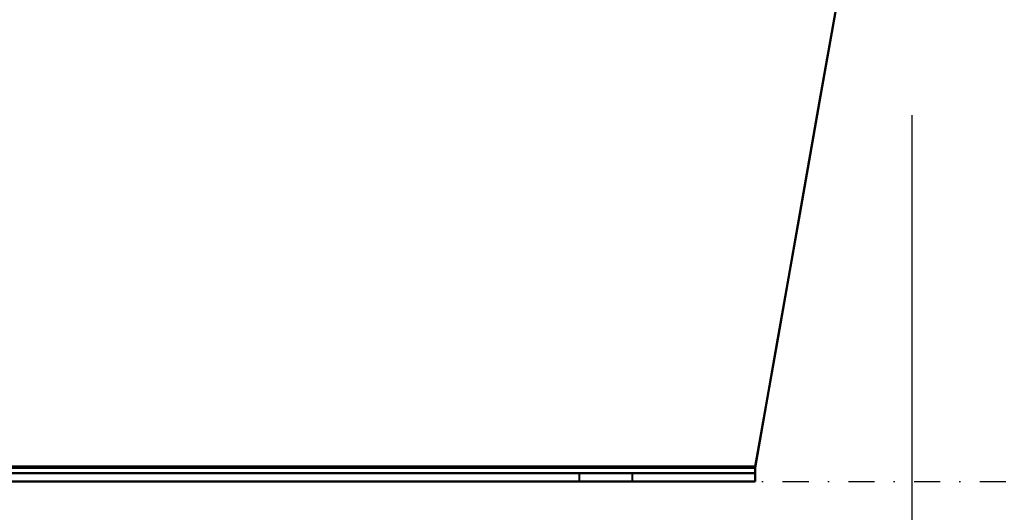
# Model space of a CAD drawing. Header units: millimetres. Extents: x -1115 to 1388, y -280 to 1010.
# Tile 31 of 76: x 145 to 384, y -7 to 112. Entities that reach past the tile are written whole.
import ezdxf

# ---------------------------------------------------------------- set-up
doc = ezdxf.new("R2010")
doc.units = ezdxf.units.MM
doc.linetypes.add('Tiret point', pattern=[15.875, 6.35, -4.7625, 0, -4.7625])
for name, color, linetype, lineweight in [('A-ANNO-DIMS', 211, 'Continuous', 30), ('A-ANNO-DIMS-20', 211, 'Continuous', 30), ('A-FLOR-LEVL', 51, 'Continuous', 30), ('G-IMPT', 8, 'Continuous', 40)]:
    doc.layers.add(name, color=color, linetype=linetype, lineweight=lineweight)
doc.styles.add('Arial_1', font='arial.ttf', dxfattribs={"height": 60})
doc.dimstyles.new('Linéaire', dxfattribs={"dimscale": 304.8, "dimtxt": 61.215564, "dimasz": 0.131234, "dimexe": 0.131234, "dimexo": 0.131234, "dimgap": 0.131234, "dimtad": 1, "dimdec": 0, "dimzin": 0, "dimdsep": 46, "dimtxsty": 'Arial_1', "dimblk1": 'OBLIQUE', "dimblk2": 'OBLIQUE', "dimsah": 1, "dimcen": 0.09, "dimazin": 0, "dimtfac": 1, "dimtdec": 4, "dimtix": 1, "dimtmove": 0, "dimatfit": 3, "dimfxl": 1, "dimtvp": 1, "dimtfill": 1, "dimtolj": 1, "dimtzin": 0, "dimarcsym": 2})

# ---------------------------------------------------------------- blocks, each defined once
blk = doc.blocks.new('NEXA 700 CALQUES_dwg-751640-Droite')
at = {"layer": 'G-IMPT'}
for p, q in [((323.78, 2), (323.78, 3.31)), ((323.78, 2), (323.78, 3.31)), ((323.78, 3.31), (323.78, 0)), ((323.78, 3.31), (323.78, 0)), ((323.78, 2), (323.78, 3.31)), ((323.78, 3.31), (323.78, 2)), ((323.78, 3.31), (323.78, 2)), ((323.78, 0), (323.78, 3.31)), ((323.78, 0), (323.78, 3.31)), ((323.78, 3.31), (323.78, 0)), ((323.78, 3.31), (323.78, 2)), ((323.78, 3.31), (323.78, 2)), ((323.78, 0), (323.78, 3.31)), ((323.78, 0), (323.78, 3.31)), ((323.78, 2), (323.78, 3.31)), ((323.78, 3.31), (323.78, 0)), ((-303.78, 2), (323.78, 2)), ((-303.78, 2), (323.78, 2)), ((281, 2), (281, 0)), ((281, 2), (281, 0)), ((287.5, 2), (281, 2)), ((287.5, 2), (281, 2)), ((287.5, 2), (281, 2)), ((287.5, 2), (281, 2)), ((281, 2), (294, 2)), ((281, 2), (294, 2)), ((281, 2), (294, 2)), ((281, 2), (294, 2)), ((287.5, 0), (281, 0)), ((294, 2), (287.5, 2)), ((294, 2), (287.5, 2)), ((294, 0), (287.5, 0)), ((294, 0), (294, 2)), ((294, 0), (294, 2)), ((-303.78, 0), (323.78, 0)), ((-303.78, 0), (323.78, 0)), ((281, 0), (287.5, 0)), ((281, 0), (287.5, 0)), ((287.5, 0), (281, 0)), ((287.5, 0), (294, 0)), ((287.5, 0), (294, 0)), ((294, 0), (287.5, 0))]:
    blk.add_line(p, q, dxfattribs=at)
at = {"layer": 'G-IMPT', "flags": 128}
for points in [[(323.78, 3.31), (329.08, 33.4), (334.39, 63.49), (339.69, 93.58), (345, 123.68)], [(345, 123.68), (339.69, 93.58), (334.39, 63.49), (329.08, 33.4), (323.78, 3.31)], [(345, 123.68), (339.69, 93.58), (334.39, 63.49), (329.08, 33.4), (323.78, 3.31)], [(323.78, 3.31), (329.08, 33.4), (334.39, 63.49), (339.69, 93.58), (345, 123.68)], [(345, 123.68), (339.69, 93.58), (334.39, 63.49), (329.08, 33.4), (323.78, 3.31)], [(323.78, 3.31), (329.08, 33.4), (334.39, 63.49), (339.69, 93.58), (345, 123.68)], [(345, 123.68), (339.69, 93.58), (334.39, 63.49), (329.08, 33.4), (323.78, 3.31)], [(323.78, 3.31), (329.08, 33.4), (334.39, 63.49), (339.69, 93.58), (345, 123.68)], [(323.84, 3.65), (329.13, 33.66), (334.42, 63.67), (339.71, 93.67), (345, 123.68)], [(345, 123.68), (339.71, 93.67), (334.42, 63.67), (329.13, 33.66), (323.84, 3.65)], [(345, 123.68), (339.71, 93.67), (334.42, 63.67), (329.13, 33.66), (323.84, 3.65)], [(323.84, 3.65), (329.13, 33.66), (334.42, 63.67), (339.71, 93.67), (345, 123.68)], [(345, 123.68), (339.71, 93.67), (334.42, 63.67), (329.13, 33.66), (323.84, 3.65)], [(323.84, 3.65), (329.13, 33.66), (334.42, 63.67), (339.71, 93.67), (345, 123.68)], [(345, 123.68), (339.71, 93.67), (334.42, 63.67), (329.13, 33.66), (323.84, 3.65)], [(323.84, 3.65), (329.13, 33.66), (334.42, 63.67), (339.71, 93.67), (345, 123.68)], [(323.84, 3.65), (166.92, 3.65), (10, 3.65), (-146.92, 3.65), (-303.84, 3.65)], [(-303.84, 3.65), (-146.92, 3.65), (10, 3.65), (166.92, 3.65), (323.84, 3.65)], [(-303.84, 3.65), (-146.92, 3.65), (10, 3.65), (166.92, 3.65), (323.84, 3.65)], [(323.84, 3.65), (166.92, 3.65), (10, 3.65), (-146.92, 3.65), (-303.84, 3.65)], [(-303.84, 3.65), (-146.92, 3.65), (10, 3.65), (166.92, 3.65), (323.84, 3.65)], [(323.84, 3.65), (166.92, 3.65), (10, 3.65), (-146.92, 3.65), (-303.84, 3.65)], [(323.84, 3.65), (166.92, 3.65), (10, 3.65), (-146.92, 3.65), (-303.84, 3.65)], [(-303.84, 3.65), (-146.92, 3.65), (10, 3.65), (166.92, 3.65), (323.84, 3.65)], [(-303.78, 3.31), (-146.89, 3.31), (10, 3.31), (166.89, 3.31), (323.78, 3.31)], [(323.78, 3.31), (166.89, 3.31), (10, 3.31), (-146.89, 3.31), (-303.78, 3.31)], [(323.78, 3.31), (166.89, 3.31), (10, 3.31), (-146.89, 3.31), (-303.78, 3.31)], [(-303.78, 3.31), (-146.89, 3.31), (10, 3.31), (166.89, 3.31), (323.78, 3.31)], [(323.78, 3.31), (166.89, 3.31), (10, 3.31), (-146.89, 3.31), (-303.78, 3.31)], [(-303.78, 3.31), (-146.89, 3.31), (10, 3.31), (166.89, 3.31), (323.78, 3.31)], [(323.78, 3.31), (166.89, 3.31), (10, 3.31), (-146.89, 3.31), (-303.78, 3.31)], [(-303.78, 3.31), (-146.89, 3.31), (10, 3.31), (166.89, 3.31), (323.78, 3.31)], [(-303.78, 2), (-146.89, 2), (10, 2), (166.89, 2), (323.78, 2)], [(323.78, 2), (166.89, 2), (10, 2), (-146.89, 2), (-303.78, 2)], [(-303.78, 2), (-146.89, 2), (10, 2), (166.89, 2), (323.78, 2)], [(323.78, 2), (166.89, 2), (10, 2), (-146.89, 2), (-303.78, 2)], [(-303.78, 2), (-146.89, 2), (10, 2), (166.89, 2), (323.78, 2)], [(323.78, 2), (166.89, 2), (10, 2), (-146.89, 2), (-303.78, 2)], [(323.78, 2), (166.89, 2), (10, 2), (-146.89, 2), (-303.78, 2)], [(-303.78, 2), (-146.89, 2), (10, 2), (166.89, 2), (323.78, 2)], [(323.78, 0), (166.89, 0), (10, 0), (-146.89, 0), (-303.78, 0)], [(-303.78, 0), (-146.89, 0), (10, 0), (166.89, 0), (323.78, 0)], [(323.78, 0), (166.89, 0), (10, 0), (-146.89, 0), (-303.78, 0)], [(-303.78, 0), (-146.89, 0), (10, 0), (166.89, 0), (323.78, 0)], [(323.78, 0), (166.89, 0), (10, 0), (-146.89, 0), (-303.78, 0)], [(-303.78, 0), (-146.89, 0), (10, 0), (166.89, 0), (323.78, 0)], [(-303.78, 0), (-146.89, 0), (10, 0), (166.89, 0), (323.78, 0)], [(323.78, 0), (166.89, 0), (10, 0), (-146.89, 0), (-303.78, 0)]]:
    blk.add_lwpolyline(points, dxfattribs=at)
at = {"layer": 'G-IMPT'}
for points in [[(323.78, 3.31), (323.79, 3.36), (323.81, 3.48), (323.83, 3.59), (323.84, 3.65)], [(323.84, 3.65), (323.83, 3.59), (323.81, 3.48), (323.79, 3.36), (323.78, 3.31)], [(323.84, 3.65), (323.83, 3.59), (323.81, 3.48), (323.79, 3.36), (323.78, 3.31)], [(323.78, 3.31), (323.79, 3.36), (323.81, 3.48), (323.83, 3.59), (323.84, 3.65)], [(323.84, 3.65), (323.83, 3.59), (323.81, 3.48), (323.79, 3.36), (323.78, 3.31)], [(323.78, 3.31), (323.79, 3.36), (323.81, 3.48), (323.83, 3.59), (323.84, 3.65)], [(323.78, 3.31), (323.79, 3.36), (323.81, 3.48), (323.83, 3.59), (323.84, 3.65)], [(323.84, 3.65), (323.83, 3.59), (323.81, 3.48), (323.79, 3.36), (323.78, 3.31)]]:
    blk.add_open_spline(points, degree=3, dxfattribs=at)
blk = doc.blocks.new('DIMBLOCK1-Droite')
at = {"layer": 'A-ANNO-DIMS-20'}
for p, q in [((362, -240.19), (362, 88.97)), ((-361.5, -240.19), (-361.5, -38.35)), ((-361.5, -240.19), (362, -240.19)), ((-361.5, -240.19), (-361.5, -280.19)), ((362, -240.19), (362, -280.19))]:
    blk.add_line(p, q, dxfattribs=at)
at = {"layer": 'A-ANNO-DIMS-20', "lineweight": 50}
for p, q in [((-361.5, -240.19), (-341.5, -220.19)), ((362, -240.19), (382, -220.19)), ((-361.5, -240.19), (-381.5, -260.19)), ((362, -240.19), (342, -260.19))]:
    blk.add_line(p, q, dxfattribs=at)
at = {"layer": 'A-ANNO-DIMS-20', "color": 0, "insert": (-68.97, -122.29), "char_height": 60, "width": 166.1296, "attachment_point": 1, "line_spacing_factor": 0.941778, "style": 'Arial_1', "bg_fill": 3, "box_fill_scale": 1.25, "bg_fill_color": 256, "bg_fill_true_color": 13158600, "bg_fill_transparency": 0}
blk.add_mtext('724', dxfattribs=at)
blk = doc.blocks.new('_Oblique')
at = {"color": 0, "linetype": 'ByBlock', "lineweight": -2}
blk.add_line((-0.5, -0.5), (0.5, 0.5), dxfattribs=at)

msp = doc.modelspace()

# ---------------------------------------------------------------- linework, layer by layer
at = {"layer": 'A-FLOR-LEVL', "linetype": 'Tiret point'}
msp.add_line((-851.67, 0), (1148.14, 0), dxfattribs=at)

# ---------------------------------------------------------------- block references
at = {"layer": 'G-IMPT'}
msp.add_blockref('NEXA 700 CALQUES_dwg-751640-Droite', (0, 0), dxfattribs=at)

# ---------------------------------------------------------------- next in the draw order: dimensions: what is measured, and where the dimension line sits
at = {"layer": 'A-ANNO-DIMS'}
dim = msp.add_linear_dim(base=(362, -240.18844129), p1=(-361.5, 1.65270364), p2=(362, 128.97230425), dimstyle='Linéaire', override={"dimpost": '<>', "dimfxl": 734.617268}, dxfattribs=at)
dim.commit()
dim.dimension.update_dxf_attribs({"geometry": 'DIMBLOCK1-Droite', "text_midpoint": (0.25, -170.06565803)})

doc.saveas('drawing.dxf')
